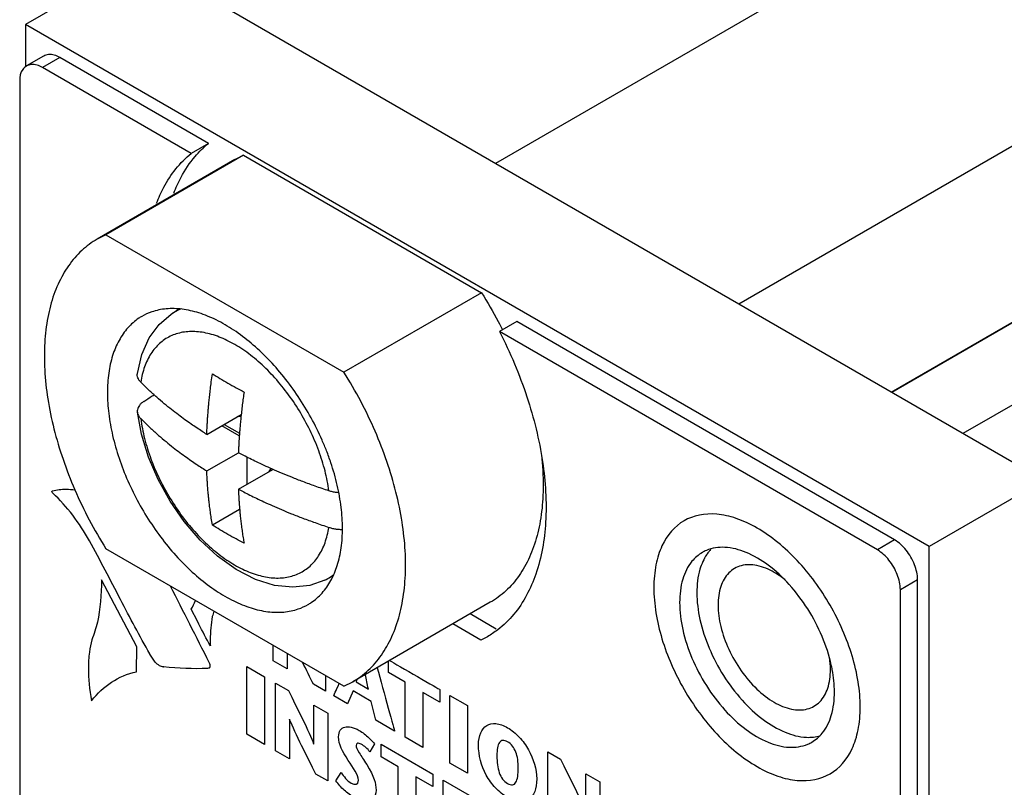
# Model space of a CAD drawing. Header units: inches. Extents: x 0 to 34, y 0 to 22.
# Tile 11 of 52: x 7.441 to 8.049, y 7.981 to 8.454. Entities that reach past the tile are written whole.
import ezdxf

# ---------------------------------------------------------------- set-up
doc = ezdxf.new("R2010")
doc.units = ezdxf.units.IN
doc.header["$LTSCALE"] = 1.87
doc.header["$MEASUREMENT"] = 0
doc.layers.get('0').update_dxf_attribs({"linetype": 'CONTINUOUS'})
doc.layers.add('COSMETIC', color=7, linetype='CONTINUOUS')
doc.layers.add('DATUMCURVES', color=7, linetype='CONTINUOUS')

msp = doc.modelspace()

# ---------------------------------------------------------------- linework, layer by layer
at = {"color": 7, "linetype": 'CONTINUOUS'}
for p, q in [((12.051, 10.57522), (7.9791, 8.22417)), ((12.09484, 10.5499), (8.02294, 8.19886)), ((8.02542, 8.53306), (7.73477, 8.36524)), ((7.51562, 8.49178), (7.44491, 8.45095)), ((8.07282, 8.17006), (7.51562, 8.49178)), ((7.44491, 8.45095), (7.44491, 8.4254)), ((8.00211, 8.12923), (7.44491, 8.45095)), ((7.45612, 8.43153), (7.44552, 8.4254)), ((7.46612, 8.43054), (7.45552, 8.42441)), ((7.55772, 8.37765), (7.46612, 8.43054)), ((7.54711, 8.37153), (7.45552, 8.42441)), ((7.44138, 8.41625), (7.44138, 7.36714)), ((8.10042, 8.40315), (7.88477, 8.27864)), ((7.55772, 8.37765), (7.54711, 8.37153)), ((7.57405, 8.3677), (7.48919, 8.31871)), ((7.57944, 8.37042), (7.49459, 8.32142)), ((7.57404, 8.3677), (7.57944, 8.37042)), ((7.57944, 8.37042), (7.72616, 8.2857)), ((7.49459, 8.32142), (7.48918, 8.3187)), ((7.49459, 8.32142), (7.64131, 8.23671)), ((7.72616, 8.2857), (7.64131, 8.23671)), ((7.53485, 8.2725), (7.53936, 8.27555)), ((7.74788, 8.26785), (7.73727, 8.26173)), ((7.9809, 8.13331), (7.74788, 8.26785)), ((7.97029, 8.12719), (7.73727, 8.26173)), ((7.51643, 8.19858), (7.51392, 8.21199)), ((7.55674, 8.19835), (7.57796, 8.2106)), ((7.57782, 8.20934), (7.57555, 8.2092)), ((7.57679, 8.19753), (7.56606, 8.20372)), ((7.56752, 8.20457), (7.57691, 8.19915)), ((7.55674, 8.17584), (7.57623, 8.1871)), ((7.58137, 8.18444), (7.58137, 8.16756)), ((7.57623, 8.16459), (7.59744, 8.17684)), ((7.59629, 8.17736), (7.59503, 8.17545)), ((8.07282, 8.17006), (8.00211, 8.12923)), ((7.63807, 8.16215), (7.63748, 8.16249)), ((7.577, 8.15218), (7.56024, 8.14251)), ((7.9809, 8.13331), (7.97029, 8.12719)), ((7.64131, 8.0432), (7.49459, 8.12792)), ((8.00211, 4.50164), (8.00211, 8.12923)), ((7.6295, 8.10856), (7.63436, 8.11092)), ((7.99504, 8.10882), (7.98443, 8.10269)), ((7.99504, 4.78577), (7.99504, 8.10882)), ((7.98443, 4.77965), (7.98443, 8.10269)), ((7.73155, 8.09491), (7.6467, 8.04592)), ((7.73526, 8.07837), (7.71908, 8.08771)), ((7.72581, 8.07158), (7.70848, 8.08159)), ((7.72975, 8.07368), (7.72581, 8.07158)), ((7.64131, 8.0432), (7.64671, 8.04592))]:
    msp.add_line(p, q, dxfattribs=at)
for points in [[(7.51394, 8.2359), (7.51664, 8.24751), (7.52126, 8.25779), (7.52741, 8.26612), (7.53485, 8.2725)], [(7.6295, 8.10856), (7.62024, 8.1053), (7.60983, 8.10414), (7.59856, 8.10533), (7.5867, 8.10901), (7.57479, 8.11511), (7.56331, 8.12331), (7.55257, 8.13327), (7.54278, 8.14465), (7.53411, 8.15716), (7.52672, 8.17052), (7.52077, 8.18442), (7.51643, 8.19858)]]:
    msp.add_lwpolyline(points, dxfattribs=at)
for points, knots in [([(7.46612, 8.43054), (7.46401, 8.43176), (7.46047, 8.43315), (7.45706, 8.43195), (7.45617, 8.43144)], [0, 0, 0, 0, 0.710075, 1, 1, 1, 1]), ([(7.44557, 8.42532), (7.44468, 8.4248), (7.44193, 8.42245), (7.44138, 8.41869), (7.44138, 8.41625)], [0, 0, 0, 0, 0.289865, 1, 1, 1, 1]), ([(7.45552, 8.42441), (7.4534, 8.42563), (7.44987, 8.42703), (7.44646, 8.42583), (7.44557, 8.42532)], [0, 0, 0, 0, 0.710075, 1, 1, 1, 1]), ([(7.52576, 8.34083), (7.52705, 8.34422), (7.53223, 8.35571), (7.54018, 8.36592), (7.54711, 8.37153)], [0, 0, 0, 0, 0.288517, 1, 1, 1, 1]), ([(7.53636, 8.34696), (7.53765, 8.35035), (7.54126, 8.35833), (7.5462, 8.3657), (7.54952, 8.36961)], [0, 0, 0, 0, 0.414991, 1, 1, 1, 1]), ([(7.48918, 8.3187), (7.48749, 8.31772), (7.48245, 8.31443), (7.47492, 8.30741), (7.46758, 8.29685), (7.46202, 8.28437), (7.4583, 8.27018), (7.45647, 8.25454), (7.45653, 8.23769), (7.45848, 8.21992), (7.46229, 8.20151), (7.46789, 8.18278), (7.47519, 8.16405), (7.48405, 8.14562), (7.49092, 8.13374), (7.49459, 8.12792)], [0, 0, 0, 0, 0.028071, 0.086019, 0.146695, 0.211484, 0.281272, 0.356468, 0.437064, 0.522722, 0.612841, 0.706622, 0.803117, 0.901278, 1, 1, 1, 1]), ([(7.72616, 8.2857), (7.72982, 8.27988), (7.73422, 8.27228), (7.73824, 8.26447), (7.7391, 8.26277)], [0, 0, 0, 0, 0.783231, 1, 1, 1, 1]), ([(7.63059, 8.18824), (7.62972, 8.19047), (7.62685, 8.19738), (7.62126, 8.20868), (7.61335, 8.22173), (7.60444, 8.23391), (7.59473, 8.24495), (7.58443, 8.25461), (7.57376, 8.26269), (7.56294, 8.269), (7.55222, 8.27341), (7.54179, 8.2758), (7.53189, 8.2761), (7.52345, 8.27438), (7.51862, 8.27219), (7.51669, 8.27108)], [0, 0, 0, 0, 0.046273, 0.144419, 0.242932, 0.340349, 0.435257, 0.526362, 0.612563, 0.693037, 0.767345, 0.83555, 0.898354, 0.95719, 1, 1, 1, 1]), ([(7.5411, 8.27577), (7.53949, 8.27515), (7.53736, 8.27411), (7.53537, 8.27285), (7.53485, 8.2725)], [0, 0, 0, 0, 0.734015, 1, 1, 1, 1]), ([(7.51669, 8.27108), (7.51605, 8.27071), (7.51288, 8.26874), (7.50767, 8.26417), (7.50222, 8.25627), (7.49829, 8.24677), (7.49595, 8.23589), (7.49547, 8.22817), (7.49547, 8.22416)], [0, 0, 0, 0, 0.040915, 0.207241, 0.382179, 0.570909, 0.776496, 1, 1, 1, 1]), ([(7.63203, 8.16357), (7.63148, 8.16769), (7.62981, 8.17608), (7.62589, 8.18855), (7.62058, 8.20094), (7.61403, 8.21292), (7.60641, 8.22418), (7.59792, 8.23442), (7.58879, 8.24336), (7.57926, 8.25076), (7.56957, 8.25643), (7.55997, 8.26021), (7.55069, 8.26199), (7.54197, 8.26166), (7.53406, 8.25918), (7.52728, 8.25458), (7.52188, 8.24806), (7.51799, 8.23988), (7.51651, 8.23379), (7.516, 8.23057)], [0, 0, 0, 0, 0.066707, 0.136818, 0.209191, 0.282554, 0.355581, 0.426961, 0.495478, 0.560093, 0.620029, 0.67489, 0.724785, 0.770494, 0.813521, 0.85597, 0.900085, 0.947713, 1, 1, 1, 1]), ([(7.73727, 8.26173), (7.74387, 8.24877), (7.75491, 8.22263), (7.76476, 8.18299), (7.76709, 8.14582), (7.7616, 8.11322), (7.75, 8.09067), (7.73977, 8.08078), (7.73613, 8.07798)], [0, 0, 0, 0, 0.221983, 0.431405, 0.62095, 0.786744, 0.930506, 1, 1, 1, 1]), ([(7.516, 8.23057), (7.51561, 8.23096), (7.51492, 8.23178), (7.51419, 8.23316), (7.51386, 8.23456), (7.51388, 8.23547), (7.51394, 8.2359)], [0, 0, 0, 0, 0.280496, 0.539102, 0.783213, 1, 1, 1, 1]), ([(7.55674, 8.19835), (7.55678, 8.1993), (7.55686, 8.20122), (7.557, 8.2041), (7.55718, 8.20702), (7.55738, 8.20996), (7.55761, 8.21292), (7.55787, 8.21594), (7.55818, 8.21912), (7.55854, 8.2226), (7.55899, 8.2265), (7.55956, 8.23093), (7.56, 8.23406), (7.56024, 8.23573)], [0, 0, 0, 0, 0.076403, 0.153068, 0.230902, 0.309774, 0.388492, 0.46798, 0.551822, 0.643752, 0.747366, 0.865399, 1, 1, 1, 1]), ([(7.56024, 8.23573), (7.56177, 8.23476), (7.56493, 8.23281), (7.56978, 8.22995), (7.57473, 8.22715), (7.57807, 8.22535), (7.57973, 8.22447)], [0, 0, 0, 0, 0.241184, 0.494404, 0.750528, 1, 1, 1, 1]), ([(7.64671, 8.04592), (7.64841, 8.04691), (7.65344, 8.0502), (7.66097, 8.05722), (7.66831, 8.06778), (7.67387, 8.08026), (7.67759, 8.09445), (7.67943, 8.11009), (7.67936, 8.12694), (7.67741, 8.14471), (7.6736, 8.16312), (7.668, 8.18185), (7.66071, 8.20058), (7.65184, 8.21901), (7.64497, 8.23089), (7.64131, 8.23671)], [0, 0, 0, 0, 0.028071, 0.086019, 0.146695, 0.211484, 0.281272, 0.356468, 0.437064, 0.522722, 0.612841, 0.706622, 0.803117, 0.901278, 1, 1, 1, 1]), ([(7.55674, 8.19835), (7.55575, 8.19897), (7.55368, 8.20029), (7.55045, 8.20243), (7.54693, 8.20482), (7.54316, 8.20749), (7.53914, 8.21045), (7.5349, 8.21372), (7.53044, 8.21733), (7.52577, 8.22132), (7.5209, 8.22574), (7.51765, 8.2289), (7.516, 8.23057)], [0, 0, 0, 0, 0.067219, 0.141726, 0.223407, 0.312188, 0.408, 0.510852, 0.620976, 0.738846, 0.864999, 1, 1, 1, 1]), ([(7.49547, 8.22416), (7.49547, 8.21984), (7.49606, 8.21091), (7.49851, 8.19736), (7.50248, 8.18348), (7.5079, 8.16957), (7.51463, 8.15595), (7.52254, 8.1429), (7.53145, 8.13072), (7.54116, 8.11968), (7.55147, 8.11001), (7.56214, 8.10194), (7.57295, 8.09562), (7.58368, 8.09122), (7.5941, 8.08883), (7.60401, 8.08853), (7.61244, 8.09024), (7.61728, 8.09244), (7.6192, 8.09355)], [0, 0, 0, 0, 0.063414, 0.130901, 0.20172, 0.274954, 0.349567, 0.424459, 0.498518, 0.570669, 0.639929, 0.705461, 0.766639, 0.82313, 0.874981, 0.922727, 0.967455, 1, 1, 1, 1]), ([(7.51784, 8.21866), (7.51959, 8.2198), (7.52171, 8.22117), (7.52383, 8.22255), (7.5242, 8.22279)], [0, 0, 0, 0, 0.825934, 1, 1, 1, 1]), ([(7.57973, 8.22447), (7.57954, 8.2232), (7.57917, 8.22057), (7.57864, 8.21655), (7.57816, 8.2125), (7.57773, 8.20858), (7.57738, 8.20496), (7.5771, 8.20171), (7.57688, 8.19885), (7.5767, 8.19631), (7.57655, 8.19395), (7.57643, 8.19166), (7.57632, 8.18938), (7.57626, 8.18785), (7.57623, 8.18709)], [0, 0, 0, 0, 0.102921, 0.212443, 0.323111, 0.429182, 0.526964, 0.613947, 0.689386, 0.755892, 0.81754, 0.878201, 0.939369, 1, 1, 1, 1]), ([(7.51784, 8.21866), (7.51731, 8.21832), (7.51636, 8.2176), (7.51518, 8.21635), (7.51435, 8.21499), (7.5139, 8.21356), (7.51386, 8.21254), (7.51392, 8.21203), (7.51392, 8.21199)], [0, 0, 0, 0, 0.229094, 0.438466, 0.630427, 0.809917, 0.98415, 1, 1, 1, 1]), ([(7.51392, 8.21199), (7.51398, 8.21155), (7.51421, 8.21062), (7.51492, 8.20928), (7.51561, 8.20846), (7.516, 8.20807)], [0, 0, 0, 0, 0.291948, 0.631596, 1, 1, 1, 1]), ([(7.516, 8.20807), (7.51764, 8.20641), (7.52087, 8.20327), (7.52572, 8.19886), (7.53037, 8.19488), (7.53483, 8.19127), (7.53907, 8.188), (7.54309, 8.18504), (7.54687, 8.18236), (7.5504, 8.17996), (7.55366, 8.17781), (7.55574, 8.17647), (7.55674, 8.17584)], [0, 0, 0, 0, 0.134226, 0.259834, 0.377361, 0.48732, 0.590142, 0.686055, 0.775083, 0.857129, 0.93216, 1, 1, 1, 1]), ([(7.516, 8.20807), (7.51655, 8.20394), (7.51822, 8.19555), (7.52214, 8.18309), (7.52745, 8.1707), (7.534, 8.15871), (7.54162, 8.14745), (7.55011, 8.13722), (7.55924, 8.12828), (7.56878, 8.12088), (7.57846, 8.11521), (7.58806, 8.11143), (7.59734, 8.10965), (7.60607, 8.10997), (7.61397, 8.11246), (7.62075, 8.11706), (7.62615, 8.12358), (7.63004, 8.13176), (7.63152, 8.13785), (7.63203, 8.14107)], [0, 0, 0, 0, 0.066707, 0.136818, 0.209191, 0.282554, 0.35558, 0.426961, 0.495476, 0.560095, 0.62003, 0.674889, 0.724785, 0.770494, 0.813521, 0.85597, 0.900085, 0.947713, 1, 1, 1, 1]), ([(7.63203, 8.16357), (7.62921, 8.1645), (7.62384, 8.16634), (7.61619, 8.16915), (7.60928, 8.17184), (7.60302, 8.17441), (7.59734, 8.17687), (7.5922, 8.17919), (7.58755, 8.18138), (7.58338, 8.18342), (7.57965, 8.1853), (7.57732, 8.18651), (7.57623, 8.18709)], [0, 0, 0, 0, 0.14712, 0.280953, 0.402905, 0.514223, 0.615952, 0.708842, 0.793379, 0.869885, 0.938702, 1, 1, 1, 1]), ([(7.64043, 8.14047), (7.64043, 8.14479), (7.63983, 8.15372), (7.63738, 8.16727), (7.63407, 8.17884), (7.63153, 8.18582), (7.63059, 8.18824)], [0, 0, 0, 0, 0.264473, 0.545929, 0.841285, 1, 1, 1, 1]), ([(7.76312, 8.18518), (7.76348, 8.18198), (7.76423, 8.17318), (7.76428, 8.15908), (7.76244, 8.14344), (7.75873, 8.12926), (7.75317, 8.11677), (7.74583, 8.10621), (7.7383, 8.09919), (7.73326, 8.0959), (7.73156, 8.09492)], [0, 0, 0, 0, 0.095592, 0.262369, 0.417969, 0.562382, 0.696447, 0.822003, 0.941912, 1, 1, 1, 1]), ([(7.56024, 8.14251), (7.55999, 8.14393), (7.55954, 8.14662), (7.55897, 8.15044), (7.55852, 8.15383), (7.55816, 8.15689), (7.55786, 8.1597), (7.5576, 8.16239), (7.55737, 8.16507), (7.55717, 8.16775), (7.557, 8.17045), (7.55685, 8.17315), (7.55677, 8.17495), (7.55674, 8.17584)], [0, 0, 0, 0, 0.129295, 0.243802, 0.345138, 0.435664, 0.518754, 0.598238, 0.67768, 0.758529, 0.839289, 0.919545, 1, 1, 1, 1]), ([(7.57623, 8.16459), (7.57626, 8.16387), (7.57632, 8.16243), (7.57643, 8.16028), (7.57655, 8.15813), (7.5767, 8.15594), (7.57687, 8.15365), (7.57709, 8.15115), (7.57735, 8.14838), (7.57768, 8.1453), (7.57809, 8.14191), (7.57858, 8.13833), (7.57913, 8.13475), (7.57953, 8.13239), (7.57973, 8.13126)], [0, 0, 0, 0, 0.064398, 0.129014, 0.19291, 0.257201, 0.324798, 0.398672, 0.481195, 0.57356, 0.676145, 0.786317, 0.89674, 1, 1, 1, 1]), ([(7.57623, 8.16459), (7.57731, 8.16402), (7.57963, 8.16281), (7.58333, 8.16094), (7.58748, 8.15891), (7.59211, 8.15673), (7.59724, 8.15441), (7.60292, 8.15195), (7.60918, 8.14937), (7.61612, 8.14667), (7.62379, 8.14386), (7.62919, 8.14201), (7.63203, 8.14107)], [0, 0, 0, 0, 0.060733, 0.129056, 0.205201, 0.289474, 0.38223, 0.483948, 0.595391, 0.71766, 0.852043, 1, 1, 1, 1]), ([(7.63801, 8.16242), (7.63754, 8.16245), (7.63628, 8.16258), (7.63427, 8.16292), (7.63276, 8.16333), (7.63203, 8.16357)], [0, 0, 0, 0, 0.230709, 0.622507, 1, 1, 1, 1]), ([(7.57973, 8.13126), (7.57807, 8.13213), (7.57473, 8.13393), (7.56978, 8.13673), (7.56493, 8.13959), (7.56177, 8.14154), (7.56024, 8.14251)], [0, 0, 0, 0, 0.249472, 0.505596, 0.758816, 1, 1, 1, 1]), ([(7.6192, 8.09355), (7.61984, 8.09392), (7.62301, 8.09589), (7.62822, 8.10046), (7.63368, 8.10835), (7.6376, 8.11786), (7.63995, 8.12874), (7.64043, 8.13646), (7.64043, 8.14047)], [0, 0, 0, 0, 0.040915, 0.207241, 0.382179, 0.570909, 0.776496, 1, 1, 1, 1]), ([(7.63203, 8.14107), (7.63276, 8.14083), (7.63427, 8.14042), (7.63662, 8.14002), (7.63869, 8.13985), (7.63997, 8.13984), (7.64043, 8.13985)], [0, 0, 0, 0, 0.270191, 0.550625, 0.837287, 1, 1, 1, 1]), ([(7.99504, 8.10882), (7.99504, 8.11197), (7.99348, 8.11857), (7.98856, 8.12708), (7.98363, 8.13174), (7.9809, 8.13331)], [0, 0, 0, 0, 0.32305, 0.67694, 1, 1, 1, 1]), ([(7.86231, 8.12563), (7.85987, 8.12421), (7.85447, 8.11956), (7.85144, 8.11313), (7.85025, 8.10915)], [0, 0, 0, 0, 0.404205, 1, 1, 1, 1]), ([(7.86502, 8.12431), (7.86316, 8.12156), (7.85983, 8.11393), (7.85892, 8.10571), (7.85892, 8.10086)], [0, 0, 0, 0, 0.405453, 1, 1, 1, 1]), ([(7.88925, 8.12566), (7.8851, 8.12736), (7.87692, 8.12957), (7.86742, 8.12827), (7.86311, 8.1261), (7.86231, 8.12563)], [0, 0, 0, 0, 0.483112, 0.900697, 1, 1, 1, 1]), ([(7.94184, 8.05627), (7.94051, 8.06228), (7.93658, 8.07423), (7.92778, 8.09099), (7.91655, 8.10591), (7.90373, 8.11788), (7.89411, 8.12366), (7.88925, 8.12566)], [0, 0, 0, 0, 0.204863, 0.418251, 0.62876, 0.82547, 1, 1, 1, 1]), ([(7.98443, 8.10269), (7.98443, 8.10584), (7.98287, 8.11244), (7.97795, 8.12096), (7.97302, 8.12561), (7.97029, 8.12719)], [0, 0, 0, 0, 0.32305, 0.67694, 1, 1, 1, 1]), ([(7.91331, 8.10873), (7.91121, 8.11042), (7.90583, 8.11416), (7.89674, 8.11806), (7.88789, 8.11832), (7.88346, 8.11647), (7.88216, 8.11572)], [0, 0, 0, 0, 0.239774, 0.581632, 0.868526, 1, 1, 1, 1]), ([(7.6295, 8.10856), (7.63075, 8.10916), (7.63263, 8.11024), (7.63439, 8.1115), (7.63501, 8.11197)], [0, 0, 0, 0, 0.6396, 1, 1, 1, 1]), ([(7.88216, 8.11572), (7.88087, 8.11497), (7.87705, 8.11206), (7.87284, 8.10428), (7.872, 8.09715), (7.872, 8.09331)], [0, 0, 0, 0, 0.172874, 0.550286, 1, 1, 1, 1]), ([(7.85892, 8.10086), (7.85892, 8.09528), (7.86044, 8.08354), (7.86612, 8.06626), (7.87491, 8.0495), (7.88615, 8.03458), (7.89896, 8.02261), (7.91245, 8.01451), (7.92198, 8.01194), (7.92648, 8.01173)], [0, 0, 0, 0, 0.139582, 0.29298, 0.452762, 0.610388, 0.757682, 0.888367, 1, 1, 1, 1]), ([(7.84831, 8.09474), (7.84831, 8.08916), (7.84983, 8.07742), (7.85551, 8.06013), (7.86431, 8.04338), (7.87554, 8.02845), (7.88836, 8.01649), (7.90185, 8.00839), (7.91517, 8.00479), (7.92467, 8.00609), (7.92898, 8.00826), (7.92978, 8.00873)], [0, 0, 0, 0, 0.124689, 0.261721, 0.404455, 0.545264, 0.676841, 0.793584, 0.893306, 0.979502, 1, 1, 1, 1]), ([(7.872, 8.09331), (7.872, 8.08883), (7.87334, 8.07939), (7.87828, 8.06564), (7.88582, 8.05257), (7.89527, 8.04142), (7.9058, 8.03317), (7.91656, 8.02855), (7.92542, 8.0283), (7.92984, 8.03015), (7.93114, 8.0309)], [0, 0, 0, 0, 0.13795, 0.290106, 0.447351, 0.599509, 0.737464, 0.855521, 0.954597, 1, 1, 1, 1]), ([(7.92978, 8.00873), (7.93222, 8.01015), (7.93762, 8.0148), (7.94278, 8.02573), (7.94377, 8.03478), (7.94377, 8.03962)], [0, 0, 0, 0, 0.237746, 0.588183, 1, 1, 1, 1])]:
    msp.add_open_spline(points, degree=3, knots=knots, dxfattribs=at)
for points in [[(7.54952, 8.36961), (7.55201, 8.37254), (7.55475, 8.37525), (7.55772, 8.37765)], [(7.8665, 8.12629), (7.86597, 8.12565), (7.86548, 8.12499), (7.86502, 8.12431)], [(7.8676, 8.12753), (7.86722, 8.12713), (7.86685, 8.12671), (7.8665, 8.12629)], [(7.85025, 8.10915), (7.84885, 8.10447), (7.84831, 8.09959), (7.84831, 8.09474)], [(7.73613, 8.07798), (7.7341, 8.0764), (7.73196, 8.07496), (7.72975, 8.07367)], [(7.9413, 8.0533), (7.9413, 8.05589), (7.94109, 8.05847), (7.94071, 8.06104)], [(7.9396, 8.04192), (7.94084, 8.04559), (7.9413, 8.04946), (7.9413, 8.0533)], [(7.94242, 8.05345), (7.94224, 8.05439), (7.94205, 8.05533), (7.94184, 8.05627)], [(7.94377, 8.03962), (7.94377, 8.04425), (7.94328, 8.04889), (7.94242, 8.05345)], [(7.93468, 8.03361), (7.93698, 8.0359), (7.93856, 8.03884), (7.9396, 8.04192)], [(7.93114, 8.0309), (7.93243, 8.03164), (7.93363, 8.03256), (7.93468, 8.03361)], [(7.92648, 8.01173), (7.92936, 8.01159), (7.93229, 8.01185), (7.93506, 8.01262)]]:
    msp.add_open_spline(points, degree=3, dxfattribs=at)
at = {"layer": 'COSMETIC', "color": 4, "linetype": 'CONTINUOUS'}
msp.add_line((7.97875, 8.22437), (12.05065, 10.57542), dxfattribs=at)
at = {"layer": 'DATUMCURVES', "color": 40, "linetype": 'CONTINUOUS'}
for points, knots in [([(7.46187, 8.1621, 2.85247), (7.46153, 8.16232, 2.85222), (7.4611, 8.16314, 2.85227), (7.46139, 8.16361, 2.85295), (7.46158, 8.16363, 2.8532)], [0, 0, 0, 0, 0.603175, 1, 1, 1, 1]), ([(7.95968, 8.03043, 3.36907), (7.95968, 8.03544, 3.37261), (7.95879, 8.04596, 3.37895), (7.95379, 8.06725, 3.38789), (7.94215, 8.09379, 3.3924), (7.92499, 8.11715, 3.3879), (7.90905, 8.13213, 3.37897), (7.89605, 8.14117, 3.36945), (7.88305, 8.14714, 3.35774), (7.86711, 8.15057, 3.34064), (7.84994, 8.14703, 3.31712), (7.8383, 8.13393, 3.2936), (7.8333, 8.11841, 3.2765), (7.83241, 8.10892, 3.26869), (7.83241, 8.10392, 3.26516)], [0, 0, 0, 0, 0.062483, 0.124967, 0.249934, 0.3749, 0.437384, 0.499867, 0.562384, 0.6249, 0.749934, 0.874967, 0.937483, 1, 1, 1, 1]), ([(7.83241, 8.10392, 3.26516), (7.83241, 8.09891, 3.26162), (7.8333, 8.08839, 3.25527), (7.8383, 8.0671, 3.24634), (7.84994, 8.04056, 3.24183), (7.86711, 8.01721, 3.24633), (7.88305, 8.00223, 3.25527), (7.89605, 7.99318, 3.26479), (7.90905, 7.98722, 3.2765), (7.92499, 7.98379, 3.29359), (7.94215, 7.98733, 3.31711), (7.95379, 8.00042, 3.34063), (7.95879, 8.01594, 3.35773), (7.95968, 8.02543, 3.36553), (7.95968, 8.03043, 3.36907)], [0, 0, 0, 0, 0.062517, 0.125033, 0.250066, 0.3751, 0.437616, 0.500133, 0.562616, 0.6251, 0.750066, 0.875033, 0.937517, 1, 1, 1, 1]), ([(7.5601, 8.08608, 2.91902), (7.55928, 8.08159, 2.91485), (7.55878, 8.07564, 2.91002), (7.5589, 8.06928, 2.90568), (7.55895, 8.06803, 2.90485)], [0, 0, 0, 0, 0.804812, 1, 1, 1, 1]), ([(7.48433, 8.06427, 2.8108), (7.48392, 8.06103, 2.80801), (7.48336, 8.05153, 2.8006), (7.48438, 8.04113, 2.79449), (7.48569, 8.03422, 2.79121)], [0, 0, 0, 0, 0.356435, 1, 1, 1, 1]), ([(7.53016, 8.05509, 2.86044), (7.52935, 8.05506, 2.85943), (7.52756, 8.05558, 2.85761), (7.52577, 8.05711, 2.85649), (7.52499, 8.05803, 2.85618)], [0, 0, 0, 0, 0.50817, 1, 1, 1, 1]), ([(7.55855, 8.05657, 2.89626), (7.55856, 8.05634, 2.89611), (7.55859, 8.05565, 2.89565), (7.55855, 8.05501, 2.89515), (7.55848, 8.05461, 2.89478)], [0, 0, 0, 0, 0.329949, 1, 1, 1, 1]), ([(7.72429, 8.00693, 3.06415), (7.72429, 8.01277, 3.06828), (7.72716, 8.01902, 3.07621), (7.73476, 8.02079, 3.08678), (7.74223, 8.01824, 3.09412), (7.7497, 8.01216, 3.09897), (7.75731, 8.00161, 3.10082), (7.76018, 7.99205, 3.09758), (7.76018, 7.98622, 3.09345)], [0, 0, 0, 0, 0.250107, 0.37516, 0.500213, 0.62516, 0.750107, 1, 1, 1, 1]), ([(7.63802, 8.01209, 2.96213), (7.63802, 8.01542, 2.96449), (7.64022, 8.01835, 2.96926), (7.64564, 8.01832, 2.97587), (7.65129, 8.01599, 2.98114), (7.65709, 8.01132, 2.98494), (7.65946, 8.00855, 2.98589), (7.66008, 8.00775, 2.98608)], [0, 0, 0, 0, 0.298595, 0.447892, 0.59719, 0.798595, 1, 1, 1, 1]), ([(7.6573, 8.0028, 2.97918), (7.65658, 8.00372, 2.97895), (7.65497, 8.00541, 2.97817), (7.65184, 8.00772, 2.97596), (7.6493, 8.00841, 2.97334), (7.64836, 8.00648, 2.97083), (7.65031, 8.00253, 2.97043), (7.65359, 7.99783, 2.97112), (7.65535, 7.99494, 2.97123)], [0, 0, 0, 0, 0.130511, 0.261023, 0.397837, 0.534651, 0.767325, 1, 1, 1, 1]), ([(7.74884, 7.99276, 3.08419), (7.74884, 7.99645, 3.0868), (7.74807, 8.00154, 3.08946), (7.74542, 8.00649, 3.08972), (7.74224, 8.00927, 3.08778), (7.73905, 8.01018, 3.08452), (7.7364, 8.00828, 3.07993), (7.73564, 8.00407, 3.07603), (7.73564, 8.00038, 3.07342)], [0, 0, 0, 0, 0.249894, 0.374841, 0.499788, 0.624841, 0.749894, 1, 1, 1, 1]), ([(7.76018, 7.98622, 3.09345), (7.76018, 7.97999, 3.08905), (7.75761, 7.97322, 3.08112), (7.75096, 7.9715, 3.07176), (7.74628, 7.97251, 3.06674), (7.74224, 7.9744, 3.06312), (7.73819, 7.97718, 3.06014), (7.73351, 7.98158, 3.05751), (7.72686, 7.99097, 3.05601), (7.72429, 8.00071, 3.05975), (7.72429, 8.00693, 3.06415)], [0, 0, 0, 0, 0.249945, 0.374917, 0.437403, 0.499889, 0.562403, 0.624917, 0.749945, 1, 1, 1, 1]), ([(7.73564, 8.00038, 3.07342), (7.73564, 7.99646, 3.07064), (7.73633, 7.99106, 3.06766), (7.73894, 7.98583, 3.06717), (7.74224, 7.9829, 3.06913), (7.74553, 7.98202, 3.07255), (7.74815, 7.98423, 3.07732), (7.74884, 7.98884, 3.08141), (7.74884, 7.99276, 3.08419)], [0, 0, 0, 0, 0.250101, 0.375152, 0.500203, 0.625152, 0.750101, 1, 1, 1, 1]), ([(7.63962, 7.98997, 2.94845), (7.64116, 7.98771, 2.94874), (7.64506, 7.98251, 2.94984), (7.65034, 7.98212, 2.95602), (7.65034, 7.98521, 2.95821)], [0, 0, 0, 0, 0.54297, 1, 1, 1, 1]), ([(7.66112, 7.97911, 2.9671), (7.66112, 7.97726, 2.9658), (7.66011, 7.97325, 2.96172), (7.6548, 7.97156, 2.95402), (7.64941, 7.97341, 2.94873), (7.64448, 7.9766, 2.94494), (7.64044, 7.97982, 2.94228), (7.63776, 7.9828, 2.9411), (7.63632, 7.98497, 2.94087)], [0, 0, 0, 0, 0.359575, 0.539362, 0.719149, 0.789362, 0.859575, 1, 1, 1, 1])]:
    msp.add_open_spline(points, degree=3, knots=knots, dxfattribs=at)
for points in [[(7.46154, 8.16366, 2.85318), (7.46427, 8.16426, 2.85694), (7.4671, 8.16461, 2.86066), (7.47003, 8.16471, 2.86431)], [(7.46158, 8.16363, 2.8532), (7.46158, 8.16363, 2.8532), (7.46154, 8.16366, 2.85318), (7.46154, 8.16366, 2.85318)], [(7.48441, 8.13272, 2.85931), (7.47824, 8.14389, 2.85965), (7.47047, 8.15401, 2.85728), (7.46186, 8.1621, 2.85246)], [(7.46186, 8.1621, 2.85246), (7.46186, 8.1621, 2.85246), (7.46187, 8.1621, 2.85247), (7.46187, 8.1621, 2.85247)], [(7.47003, 8.16471, 2.86431), (7.47003, 8.16471, 2.86431), (7.47009, 8.16466, 2.86436), (7.47009, 8.16466, 2.86436)], [(7.47009, 8.16466, 2.86436), (7.47185, 8.16459, 2.86645), (7.47363, 8.16441, 2.86851), (7.47544, 8.16414, 2.87053)], [(7.50352, 8.09664, 2.8572), (7.49733, 8.10877, 2.85818), (7.49095, 8.12082, 2.85889), (7.48439, 8.13279, 2.85932)], [(7.48439, 8.13279, 2.85932), (7.48439, 8.13279, 2.85932), (7.48441, 8.13272, 2.85931), (7.48441, 8.13272, 2.85931)], [(7.49183, 8.10878, 2.85146), (7.4917, 8.0996, 2.84481), (7.49086, 8.09086, 2.8376), (7.48935, 8.08264, 2.82994)], [(7.5137, 8.06745, 2.84902), (7.5137, 8.06745, 2.84902), (7.49183, 8.10878, 2.85146), (7.49183, 8.10878, 2.85146)], [(7.53421, 8.10504, 2.90073), (7.54214, 8.08937, 2.89935), (7.55007, 8.07371, 2.89799), (7.558, 8.05806, 2.89664)], [(7.50357, 8.09663, 2.85724), (7.50357, 8.09663, 2.85724), (7.50352, 8.09664, 2.8572), (7.50352, 8.09664, 2.8572)], [(7.52162, 8.06307, 2.85563), (7.51538, 8.07415, 2.85581), (7.50935, 8.08535, 2.85635), (7.50357, 8.09663, 2.85724)], [(7.54711, 8.0906, 2.90631), (7.5481, 8.09232, 2.90874), (7.54901, 8.09413, 2.91114), (7.54986, 8.09601, 2.9135)], [(7.55096, 8.08326, 2.90583), (7.55096, 8.08326, 2.90583), (7.54711, 8.0906, 2.90631), (7.54711, 8.0906, 2.90631)], [(7.56128, 8.08941, 2.92283), (7.56087, 8.08833, 2.92156), (7.56049, 8.08721, 2.92031), (7.56015, 8.08607, 2.91907)], [(7.48926, 8.08272, 2.82988), (7.48834, 8.07886, 2.82603), (7.48718, 8.07522, 2.82202), (7.48578, 8.07181, 2.8179)], [(7.48935, 8.08264, 2.82994), (7.48935, 8.08264, 2.82994), (7.48926, 8.08272, 2.82988), (7.48926, 8.08272, 2.82988)], [(7.55098, 8.08318, 2.9058), (7.55098, 8.08318, 2.9058), (7.55096, 8.08326, 2.90583), (7.55096, 8.08326, 2.90583)], [(7.55807, 8.0697, 2.90495), (7.55561, 8.07415, 2.90509), (7.55325, 8.07865, 2.90538), (7.55098, 8.08318, 2.9058)], [(7.56015, 8.08607, 2.91907), (7.56015, 8.08607, 2.91907), (7.5601, 8.08608, 2.91902), (7.5601, 8.08608, 2.91902)], [(7.48582, 8.07175, 2.81791), (7.48522, 8.06934, 2.81548), (7.48473, 8.06685, 2.81311), (7.48433, 8.06428, 2.8108)], [(7.48578, 8.07181, 2.8179), (7.48578, 8.07181, 2.8179), (7.48582, 8.07175, 2.81791), (7.48582, 8.07175, 2.81791)], [(7.55902, 8.068, 2.90491), (7.55902, 8.068, 2.90491), (7.55807, 8.0697, 2.90495), (7.55807, 8.0697, 2.90495)], [(7.48433, 8.06428, 2.8108), (7.48433, 8.06428, 2.8108), (7.48433, 8.06427, 2.8108), (7.48433, 8.06427, 2.8108)], [(7.51342, 8.0521, 2.83782), (7.51342, 8.0521, 2.83782), (7.5137, 8.06745, 2.84902), (7.5137, 8.06745, 2.84902)], [(7.52162, 8.06303, 2.8556), (7.52162, 8.06303, 2.8556), (7.52162, 8.06307, 2.85563), (7.52162, 8.06307, 2.85563)], [(7.52498, 8.05806, 2.85619), (7.52379, 8.05965, 2.85586), (7.52266, 8.06131, 2.85565), (7.52162, 8.06303, 2.8556)], [(7.55895, 8.06803, 2.90485), (7.55895, 8.06803, 2.90485), (7.55902, 8.068, 2.90491), (7.55902, 8.068, 2.90491)], [(7.59777, 8.05876, 2.94584), (7.59777, 8.05876, 2.94584), (7.59777, 8.06279, 2.94869), (7.59777, 8.06834, 2.95262)], [(7.60633, 8.0634, 2.95961), (7.60633, 8.05829, 2.95599), (7.60633, 8.05381, 2.95283), (7.60633, 8.05381, 2.95283)], [(7.52499, 8.05803, 2.85618), (7.52499, 8.05803, 2.85618), (7.52498, 8.05806, 2.85619), (7.52498, 8.05806, 2.85619)], [(7.558, 8.05806, 2.89664), (7.558, 8.05806, 2.89664), (7.55803, 8.05804, 2.89666), (7.55803, 8.05804, 2.89666)], [(7.55803, 8.05804, 2.89666), (7.55826, 8.05752, 2.89657), (7.55845, 8.057, 2.89644), (7.55862, 8.05648, 2.89628)], [(7.60633, 8.05381, 2.95283), (7.60633, 8.05381, 2.95283), (7.59777, 8.05876, 2.94584), (7.59777, 8.05876, 2.94584)], [(7.62262, 8.04441, 2.96613), (7.62052, 8.04857, 2.96649), (7.61812, 8.05325, 2.96687), (7.61578, 8.05794, 2.96732)], [(7.66874, 8.05165, 3.02774), (7.66874, 8.05165, 3.02774), (7.66874, 8.05665, 3.03128), (7.66874, 8.05864, 3.03268)], [(7.66944, 8.05905, 3.03382), (7.67409, 8.05636, 3.03762), (7.70045, 8.04114, 3.05915), (7.70045, 8.04114, 3.05915)], [(7.48566, 8.03423, 2.79118), (7.49275, 8.04354, 2.80645), (7.5022, 8.04962, 2.82233), (7.5134, 8.05209, 2.83778)], [(7.5134, 8.05209, 2.83778), (7.5134, 8.05209, 2.83778), (7.51342, 8.0521, 2.83782), (7.51342, 8.0521, 2.83782)], [(7.55712, 8.05414, 2.89279), (7.54836, 8.05377, 2.8818), (7.53935, 8.05409, 2.87099), (7.53014, 8.05512, 2.86043)], [(7.53014, 8.05512, 2.86043), (7.53014, 8.05512, 2.86043), (7.53015, 8.05507, 2.86041), (7.53015, 8.05507, 2.86041)], [(7.53015, 8.05507, 2.86041), (7.53015, 8.05507, 2.86041), (7.53016, 8.05509, 2.86044), (7.53016, 8.05509, 2.86044)], [(7.55852, 8.05457, 2.8948), (7.5581, 8.05433, 2.89412), (7.55762, 8.0542, 2.89344), (7.55712, 8.05416, 2.8928)], [(7.55712, 8.05416, 2.8928), (7.55712, 8.05416, 2.8928), (7.55712, 8.05414, 2.89279), (7.55712, 8.05414, 2.89279)], [(7.55848, 8.05461, 2.89478), (7.55848, 8.05461, 2.89478), (7.55852, 8.05457, 2.8948), (7.55852, 8.05457, 2.8948)], [(7.55862, 8.05648, 2.89628), (7.55862, 8.05648, 2.89628), (7.55855, 8.05657, 2.89626), (7.55855, 8.05657, 2.89626)], [(7.58148, 8.01359, 2.89394), (7.58148, 8.01359, 2.89394), (7.58148, 8.05526, 2.92341), (7.58148, 8.05526, 2.92341)], [(7.58148, 8.05526, 2.92341), (7.58148, 8.05526, 2.92341), (7.59235, 8.04898, 2.93229), (7.59235, 8.04898, 2.93229)], [(7.66174, 8.0546, 3.02124), (7.66577, 8.04003, 3.01588), (7.67252, 8.0156, 3.00688), (7.67252, 8.0156, 3.00688)], [(7.67916, 8.04564, 3.03625), (7.67916, 8.04564, 3.03625), (7.66874, 8.05165, 3.02774), (7.66874, 8.05165, 3.02774)], [(7.59235, 8.04898, 2.93229), (7.59235, 8.04898, 2.93229), (7.59235, 8.00731, 2.90282), (7.59235, 8.00731, 2.90282)], [(7.59917, 8.00337, 2.90839), (7.59917, 8.00337, 2.90839), (7.59917, 8.04505, 2.93786), (7.59917, 8.04505, 2.93786)], [(7.59917, 8.04505, 2.93786), (7.59917, 8.04505, 2.93786), (7.60706, 8.04049, 2.9443), (7.60706, 8.04049, 2.9443)], [(7.62989, 8.0498, 2.97884), (7.62989, 8.04424, 2.97492), (7.62989, 8.04021, 2.97206), (7.62989, 8.04021, 2.97206)], [(7.63498, 8.03728, 2.97623), (7.63498, 8.03728, 2.97623), (7.6364, 8.04048, 2.98024), (7.63836, 8.04491, 2.98576)], [(7.64932, 8.04743, 3.00097), (7.64915, 8.04691, 3.00039), (7.64898, 8.04639, 2.99981), (7.6488, 8.04585, 2.99921)], [(7.6488, 8.04585, 2.99921), (7.6488, 8.04585, 2.99921), (7.65639, 8.04147, 3.0054), (7.65639, 8.04147, 3.0054)], [(7.65639, 8.04147, 3.0054), (7.65573, 8.04459, 3.00681), (7.65512, 8.04739, 3.00804), (7.65448, 8.05041, 3.0094)], [(7.67916, 8.01176, 3.01229), (7.67916, 8.01176, 3.01229), (7.67916, 8.04564, 3.03625), (7.67916, 8.04564, 3.03625)], [(7.60706, 8.04049, 2.9443), (7.61226, 8.03011, 2.94333), (7.62005, 8.01477, 2.94202), (7.62263, 8.00763, 2.94013)], [(7.62989, 8.04021, 2.97206), (7.62989, 8.04021, 2.97206), (7.62262, 8.04441, 2.96613), (7.62262, 8.04441, 2.96613)], [(7.64695, 8.04031, 2.99303), (7.64695, 8.04031, 2.99303), (7.6435, 8.03236, 2.98318), (7.6435, 8.03236, 2.98318)], [(7.65814, 8.03385, 3.00216), (7.65814, 8.03385, 3.00216), (7.64695, 8.04031, 2.99303), (7.64695, 8.04031, 2.99303)], [(7.70045, 8.03334, 3.05363), (7.70045, 8.03334, 3.05363), (7.69004, 8.03936, 3.04513), (7.69004, 8.03936, 3.04513)], [(7.69004, 8.03936, 3.04513), (7.69004, 8.03936, 3.04513), (7.69004, 8.00548, 3.02117), (7.69004, 8.00548, 3.02117)], [(7.70045, 8.04114, 3.05915), (7.70045, 8.04114, 3.05915), (7.70045, 8.03334, 3.05363), (7.70045, 8.03334, 3.05363)], [(7.48569, 8.03422, 2.79121), (7.48569, 8.03422, 2.79121), (7.48566, 8.03423, 2.79118), (7.48566, 8.03423, 2.79118)], [(7.6435, 8.03236, 2.98318), (7.6435, 8.03236, 2.98318), (7.63498, 8.03728, 2.97623), (7.63498, 8.03728, 2.97623)], [(7.66097, 8.02227, 2.99745), (7.66097, 8.02227, 2.99745), (7.65814, 8.03385, 3.00216), (7.65814, 8.03385, 3.00216)], [(7.70669, 7.99587, 3.03477), (7.70669, 7.99587, 3.03477), (7.70669, 8.03754, 3.06424), (7.70669, 8.03754, 3.06424)], [(7.70669, 8.03754, 3.06424), (7.70669, 8.03754, 3.06424), (7.71757, 8.03126, 3.07312), (7.71757, 8.03126, 3.07312)], [(7.62274, 8.00757, 2.94022), (7.62274, 8.00757, 2.94022), (7.62274, 8.03144, 2.9571), (7.62274, 8.03144, 2.9571)], [(7.62274, 8.03144, 2.9571), (7.62274, 8.03144, 2.9571), (7.63129, 8.0265, 2.96408), (7.63129, 8.0265, 2.96408)], [(7.63129, 8.0265, 2.96408), (7.63129, 8.0265, 2.96408), (7.63129, 7.98483, 2.93462), (7.63129, 7.98483, 2.93462)], [(7.71757, 8.03126, 3.07312), (7.71757, 8.03126, 3.07312), (7.71757, 7.98959, 3.04365), (7.71757, 7.98959, 3.04365)], [(7.60783, 8.02278, 2.93272), (7.60783, 8.02278, 2.93272), (7.60773, 8.02284, 2.93264), (7.60773, 8.02284, 2.93264)], [(7.60773, 8.02284, 2.93264), (7.60773, 8.02284, 2.93264), (7.60773, 7.99844, 2.91538), (7.60773, 7.99844, 2.91538)], [(7.62402, 7.98903, 2.92868), (7.61861, 7.99972, 2.92961), (7.61128, 8.01388, 2.93066), (7.60783, 8.02278, 2.93272)], [(7.67252, 8.0156, 3.00688), (7.67252, 8.0156, 3.00688), (7.66097, 8.02227, 2.99745), (7.66097, 8.02227, 2.99745)], [(7.59235, 8.00731, 2.90282), (7.59235, 8.00731, 2.90282), (7.58148, 8.01359, 2.89394), (7.58148, 8.01359, 2.89394)], [(7.644, 7.9975, 2.95914), (7.64023, 8.00349, 2.95877), (7.63802, 8.00697, 2.95851), (7.63802, 8.01209, 2.96213)], [(7.69004, 8.00548, 3.02117), (7.69004, 8.00548, 3.02117), (7.67916, 8.01176, 3.01229), (7.67916, 8.01176, 3.01229)], [(7.60773, 7.99844, 2.91538), (7.60773, 7.99844, 2.91538), (7.59917, 8.00337, 2.90839), (7.59917, 8.00337, 2.90839)], [(7.62263, 8.00763, 2.94013), (7.62263, 8.00763, 2.94013), (7.62274, 8.00757, 2.94022), (7.62274, 8.00757, 2.94022)], [(7.66008, 8.00775, 2.98608), (7.66008, 8.00775, 2.98608), (7.6573, 8.0028, 2.97918), (7.6573, 8.0028, 2.97918)], [(7.66436, 7.99961, 2.98557), (7.66436, 7.99961, 2.98557), (7.66436, 8.00741, 2.99108), (7.66436, 8.00741, 2.99108)], [(7.66436, 8.00741, 2.99108), (7.66436, 8.00741, 2.99108), (7.69607, 7.9891, 3.01697), (7.69607, 7.9891, 3.01697)], [(7.76699, 7.96105, 3.084), (7.76699, 7.96105, 3.084), (7.76699, 8.00272, 3.11347), (7.76699, 8.00272, 3.11347)], [(7.76699, 8.00272, 3.11347), (7.76699, 8.00272, 3.11347), (7.77488, 7.99817, 3.11991), (7.77488, 7.99817, 3.11991)], [(7.65034, 7.98521, 2.95821), (7.65034, 7.98855, 2.96058), (7.64684, 7.99301, 2.95944), (7.644, 7.9975, 2.95914)], [(7.67478, 7.9936, 2.99408), (7.67478, 7.9936, 2.99408), (7.66436, 7.99961, 2.98557), (7.66436, 7.99961, 2.98557)], [(7.77488, 7.99817, 3.11991), (7.78008, 7.98778, 3.11894), (7.78787, 7.97245, 3.11764), (7.79045, 7.96531, 3.11575)], [(7.63632, 7.98497, 2.94087), (7.63632, 7.98497, 2.94087), (7.63962, 7.98997, 2.94845), (7.63962, 7.98997, 2.94845)], [(7.65535, 7.99494, 2.97123), (7.65998, 7.98727, 2.97148), (7.66112, 7.98345, 2.97018), (7.66112, 7.97911, 2.9671)], [(7.67478, 7.95972, 2.97012), (7.67478, 7.95972, 2.97012), (7.67478, 7.9936, 2.99408), (7.67478, 7.9936, 2.99408)], [(7.71757, 7.98959, 3.04365), (7.71757, 7.98959, 3.04365), (7.70669, 7.99587, 3.03477), (7.70669, 7.99587, 3.03477)], [(7.63129, 7.98483, 2.93462), (7.63129, 7.98483, 2.93462), (7.62402, 7.98903, 2.92868), (7.62402, 7.98903, 2.92868)], [(7.69607, 7.9813, 3.01146), (7.69607, 7.9813, 3.01146), (7.68565, 7.98732, 3.00295), (7.68565, 7.98732, 3.00295)], [(7.68565, 7.98732, 3.00295), (7.68565, 7.98732, 3.00295), (7.68565, 7.95344, 2.979), (7.68565, 7.95344, 2.979)], [(7.69607, 7.9891, 3.01697), (7.69607, 7.9891, 3.01697), (7.69607, 7.9813, 3.01146), (7.69607, 7.9813, 3.01146)], [(7.70254, 7.98537, 3.02225), (7.70254, 7.98537, 3.02225), (7.71862, 7.97608, 3.03539), (7.71862, 7.97608, 3.03539)], [(7.70254, 7.94369, 2.99278), (7.70254, 7.94369, 2.99278), (7.70254, 7.98537, 3.02225), (7.70254, 7.98537, 3.02225)], [(7.79055, 7.96525, 3.11583), (7.79055, 7.96525, 3.11583), (7.79055, 7.98912, 3.13271), (7.79055, 7.98912, 3.13271)], [(7.79055, 7.98912, 3.13271), (7.79055, 7.98912, 3.13271), (7.79911, 7.98418, 3.1397), (7.79911, 7.98418, 3.1397)], [(7.79911, 7.98418, 3.1397), (7.79911, 7.98418, 3.1397), (7.79911, 7.94251, 3.11023), (7.79911, 7.94251, 3.11023)]]:
    msp.add_open_spline(points, degree=3, dxfattribs=at)

doc.saveas('drawing.dxf')
